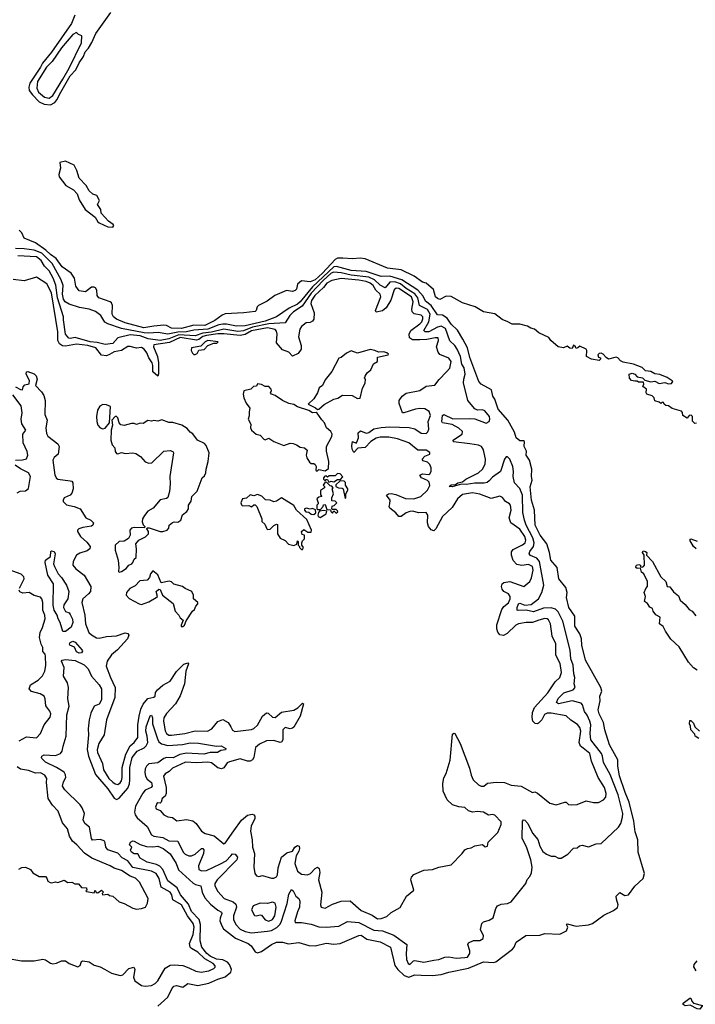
# Model space of a CAD drawing. Extents: x 2029662 to 2246637, y 225654 to 401419.
# Tile 197 of 256: x 2119550 to 2124960, y 314607 to 322494. Entities that reach past the tile are written whole.
import ezdxf

# ---------------------------------------------------------------- set-up
doc = ezdxf.new("R2010")
doc.units = 0

msp = doc.modelspace()

# ---------------------------------------------------------------- linework, layer by layer
at = {"layer": '0CON20XD'}
for points in [[(2119990.3, 322529.7), (2119964.3, 322465), (2119805, 322232.9), (2119732.9, 322147.1), (2119714.8, 322115.2), (2119630.7, 321985), (2119622.1, 321955), (2119626.4, 321926.4), (2119651.4, 321891.4), (2119706.7, 321836.7), (2119746.5, 321816.5), (2119795, 321811.2)], [(2119795, 321811.2), (2119829.9, 321830.1), (2119847.7, 321852.3), (2119878.1, 321915), (2119955, 322043.8), (2119997.8, 322092.2), (2120025, 322147.5), (2120061.1, 322198.9), (2120075, 322236.5), (2120100, 322265), (2120128, 322312), (2120158, 322385), (2120278.2, 322551.8)], [(2119785, 321864.9), (2119815, 321887.1), (2119895, 322018.5), (2119944.6, 322105), (2120045, 322308.1), (2120046.2, 322366.2), (2120020, 322375), (2120005, 322392.5), (2119975, 322375.7), (2119885, 322269.8), (2119810, 322160), (2119765, 322113.3), (2119690.9, 321999.1), (2119687.4, 321945), (2119700, 321915), (2119747, 321875), (2119785, 321864.9)], [(2120295, 320833.3), (2120302.5, 320845), (2120297.5, 320855), (2120260.3, 320880.3), (2120201.2, 320945), (2120200, 320975), (2120172.5, 321015), (2120187.5, 321045), (2120166.2, 321085), (2120135, 321096.7), (2120105, 321123.3), (2120082.5, 321165), (2120026.2, 321226.2), (2120007.3, 321287.3), (2119985, 321330), (2119915, 321361.2), (2119870.7, 321349.3), (2119875.9, 321305.9), (2119864.2, 321255), (2119866.2, 321235), (2119918.5, 321165), (2119980.4, 321130.4), (2120010.5, 321100.5), (2120025, 321051.4), (2120073.7, 320975), (2120153.1, 320913.1), (2120175, 320875.4), (2120185, 320868.4), (2120255, 320834.5), (2120295, 320833.3)], [(2124968.3, 319261.7), (2124955, 319260), (2124938.3, 319278.3), (2124936.7, 319315), (2124926.1, 319326.1), (2124910, 319325), (2124895, 319302.5), (2124860, 319325), (2124857, 319347), (2124848.3, 319358.3), (2124775, 319380), (2124745, 319400), (2124725, 319403.3), (2124710, 319415), (2124705, 319427.5), (2124695, 319430), (2124685, 319420), (2124671.7, 319431.7), (2124635, 319440), (2124630, 319465), (2124615, 319482.5), (2124572.5, 319495), (2124567.5, 319505), (2124570, 319535), (2124540, 319555), (2124547.5, 319575), (2124545, 319590), (2124505, 319590), (2124495, 319600), (2124475, 319597.5), (2124450, 319605), (2124433, 319623), (2124430, 319655), (2124455, 319662.5), (2124476.1, 319656.1), (2124495, 319632.5), (2124535.9, 319625.9), (2124555, 319607.5), (2124605, 319592.5), (2124635, 319597.5), (2124669.3, 319579.3), (2124715, 319587.5), (2124745, 319576.7), (2124770.7, 319579.3), (2124780, 319595), (2124775, 319602.5), (2124735, 319627.5), (2124675, 319653.1), (2124635, 319658), (2124605, 319676.2), (2124561.4, 319681.4), (2124535, 319708.6), (2124466.2, 319735), (2124381.2, 319751.2), (2124360.4, 319760.4), (2124338.8, 319785), (2124325, 319790.8), (2124265, 319776), (2124247, 319787), (2124223.3, 319815), (2124205, 319822), (2124189.3, 319820.7), (2124180.7, 319809.3), (2124185, 319790), (2124200, 319785), (2124200, 319775), (2124190, 319765), (2124130, 319775), (2124090, 319795), (2124092.5, 319845), (2124086.1, 319856.1), (2124035, 319880), (2124020, 319865), (2124005, 319860), (2124000, 319875), (2123985, 319887.5), (2123975, 319860), (2123955, 319863.3), (2123935, 319880), (2123903.6, 319866.4), (2123862.7, 319872.7), (2123804.1, 319924.1), (2123787.3, 319947.3), (2123706.7, 319985), (2123673.3, 320015), (2123642.9, 320022.9), (2123615, 320038.1), (2123555, 320055.4), (2123494, 320054), (2123460, 320075), (2123412.8, 320092.8), (2123355, 320137.3), (2123263.5, 320153.5), (2123196.7, 320195), (2123095, 320227.5), (2123005, 320277.1), (2122965, 320279.2), (2122915, 320253.3), (2122895, 320260), (2122880, 320275), (2122862.4, 320332.4), (2122805, 320382.5), (2122775, 320392.1), (2122708.8, 320438.8), (2122605, 320490.7), (2122495, 320503.2), (2122315, 320579.3), (2122275, 320584.2), (2122215, 320577.5), (2122136.4, 320583.6), (2122095, 320584.7), (2122075, 320573.8), (2121975.1, 320465), (2121915, 320409.2), (2121874.8, 320394.8), (2121805, 320401.2), (2121773.4, 320375), (2121766.4, 320335), (2121756.2, 320323.8), (2121735, 320316.2), (2121685, 320325.7), (2121592.5, 320285), (2121531.4, 320238.6), (2121462.5, 320205), (2121452.5, 320195), (2121444.3, 320165.7), (2121435, 320158), (2121345, 320144.8), (2121195, 320139), (2121171.3, 320128.7), (2121113.5, 320085), (2121033.1, 320045), (2120945, 320048.2), (2120845, 320021.1), (2120765, 320024.6), (2120726.4, 320043.6), (2120705, 320047.6), (2120625, 320040.2), (2120543.8, 320025), (2120395, 320066.3), (2120326, 320095), (2120300, 320115), (2120289.4, 320135), (2120293.7, 320203.7), (2120285.5, 320225), (2120275, 320235.5), (2120183.3, 320265), (2120170.4, 320285), (2120166.4, 320326.4), (2120156.7, 320346.7), (2120145, 320352.7), (2120125, 320350.4), (2120076.9, 320313.1), (2120025, 320323.1), (2119999.2, 320359.2), (2119987.1, 320425), (2119960.9, 320465), (2119890.7, 320515), (2119841, 320581), (2119795, 320612.8), (2119759.2, 320649.2), (2119675, 320705.6), (2119584.8, 320744.8), (2119566.6, 320786.6), (2119545, 320808.4)], [(2120655, 314591.5), (2120735.3, 314664.7), (2120768.7, 314731.3), (2120785, 314751.2), (2120805, 314757.5), (2120855.8, 314744.2), (2120895, 314773.8), (2120975, 314756.7), (2121065, 314776.2), (2121135, 314809.2), (2121195, 314826.6), (2121241.6, 314865), (2121246.8, 314885), (2121230.2, 314925), (2121213.3, 314943.3), (2121175, 314962.6), (2121125, 314967.5), (2121075, 314993.3), (2121048.4, 315015), (2121006.8, 315065), (2120994.8, 315115), (2120997.5, 315245), (2120986.1, 315286.1), (2120925, 315350.3), (2120900.3, 315410.3), (2120836.6, 315485), (2120810.5, 315540.5), (2120735, 315597.1), (2120697.1, 315687.1), (2120672.9, 315712.9), (2120645, 315725.6), (2120570, 315745), (2120515, 315777.5), (2120495, 315812.5), (2120465, 315811.9), (2120443.8, 315825), (2120437, 315843), (2120447.5, 315865), (2120430, 315885), (2120437.5, 315905), (2120454.3, 315915.7), (2120465, 315913.8), (2120515, 315886), (2120565, 315871.5), (2120615, 315867.9), (2120655, 315873.9), (2120697.3, 315855), (2120755, 315811.5), (2120802.9, 315735), (2120821.4, 315685), (2120938.6, 315578.6), (2120957.1, 315567.1), (2121000.8, 315555), (2121009.5, 315505), (2121031.1, 315461.1), (2121078.8, 315408.8), (2121135, 315360.8), (2121164.5, 315344.5), (2121168.9, 315335), (2121153.9, 315296.1), (2121153.5, 315275), (2121167.5, 315235), (2121182.5, 315212.5), (2121277.6, 315137.6), (2121378.5, 315095), (2121404.2, 315074.2), (2121435, 315027.6), (2121455, 315019.6), (2121485, 315030.9), (2121565, 315087.2), (2121605, 315105.3), (2121655, 315104.4), (2121702.2, 315092.2), (2121785, 315102.9), (2121865, 315076.8), (2121915, 315074.6), (2122005, 315097.5), (2122065, 315089.1), (2122115, 315095.3), (2122265, 315157.5), (2122285, 315160), (2122328.3, 315128.3), (2122435, 315108.1), (2122520, 315065), (2122555, 314917.1), (2122576.8, 314885), (2122627.9, 314837.9), (2122665, 314825.3), (2122715, 314842.4), (2122765, 314840.4), (2122855, 314836.9), (2122925, 314844.6), (2122985, 314865.4), (2123145, 314897.3), (2123265, 314947.3), (2123345, 314943.1), (2123361.7, 314948.3), (2123495, 315047.5), (2123510, 315065), (2123525.8, 315104.2), (2123602.5, 315157.5), (2123715, 315161.2), (2123755, 315173.8), (2123875, 315167.5), (2123927.5, 315195), (2123940, 315225), (2123927.5, 315245), (2123935, 315252.5), (2124005, 315232.9), (2124105, 315244.2), (2124136.8, 315253.2), (2124227.9, 315322.1), (2124305, 315358.8), (2124337, 315383), (2124342.9, 315405), (2124327.9, 315447.9), (2124325, 315472.5), (2124355, 315502), (2124395, 315478.5), (2124425, 315483.5), (2124476.2, 315553.8), (2124543.6, 315615), (2124553.9, 315655), (2124503.1, 315826.9), (2124498.5, 315925), (2124477.9, 315987.9), (2124466.8, 316075), (2124431.6, 316225), (2124397.7, 316305), (2124354.1, 316435.9), (2124340.5, 316515), (2124339.7, 316565), (2124273.2, 316685), (2124235.8, 316805), (2124224.7, 316865), (2124211.5, 316891.5), (2124190, 316935), (2124183, 316967), (2124197.1, 317037.1), (2124196, 317075), (2124211.9, 317115), (2124204.4, 317145), (2124080.6, 317365), (2124050, 317485), (2124049.1, 317535), (2124035.4, 317575), (2123995.9, 317635), (2123994.3, 317715), (2123947.7, 317785), (2123928.1, 317865), (2123934, 317905), (2123922.5, 317945), (2123867.8, 318015), (2123855, 318105.6), (2123802.5, 318165), (2123793.2, 318225), (2123771.5, 318295), (2123716.7, 318365), (2123678.8, 318445), (2123672.7, 318565), (2123648.8, 318645), (2123636.7, 318753.3), (2123652.5, 318805), (2123647.5, 318835), (2123650, 318895), (2123631.2, 318965), (2123606.2, 319005), (2123608.3, 319038.3), (2123590, 319075), (2123591.2, 319115), (2123585, 319121.2), (2123555, 319120), (2123525.6, 319145.6), (2123511.3, 319191.3), (2123457.5, 319285), (2123380.9, 319375), (2123353.8, 319453.8), (2123338.7, 319478.7), (2123328.3, 319528.3), (2123245, 319574.3), (2123227.3, 319595), (2123155, 319789.4), (2123135.6, 319865.6), (2123098.6, 319935), (2123055, 320008.2), (2123005.8, 320055.8), (2122972.1, 320102.1), (2122936.4, 320126.4), (2122895, 320129.7), (2122844.2, 320204.2), (2122799.5, 320239.5), (2122779.9, 320279.9), (2122738.7, 320328.7), (2122610.8, 320410.8), (2122515, 320440.6), (2122445, 320437.4), (2122325, 320476.8), (2122204, 320486), (2122087.2, 320517.2), (2122065.7, 320515.7), (2121894.9, 320355), (2121795, 320233.3), (2121775, 320215.8), (2121707.8, 320182.2), (2121605.5, 320114.5), (2121515, 320078.3), (2121355, 320041.7), (2121285, 320038), (2121206.2, 320056.2), (2121175, 320054.6), (2121145, 320049), (2121055, 320014.2), (2120945, 320008.3), (2120885.3, 319994.7), (2120815, 319992.2), (2120735, 319976.5), (2120658.9, 319988.9), (2120585, 319982.6), (2120545, 319986.7), (2120365, 320021.8), (2120255, 320057.6), (2120231.1, 320071.1), (2120199.2, 320125), (2120156.2, 320156.2), (2120105, 320175.8), (2120028, 320188), (2119944.6, 320215), (2119912.3, 320235), (2119901.5, 320255), (2119892.8, 320295), (2119896.7, 320365), (2119881.5, 320411.5), (2119810.7, 320540.7), (2119725.6, 320625), (2119665, 320646.8), (2119585, 320659.9), (2119515, 320661.5)], [(2123309.2, 318800.8), (2123292.5, 318787.5), (2123268.1, 318781.9), (2123195, 318780.5), (2123125, 318770.6), (2123086.9, 318773.1), (2123013.3, 318753.3), (2122990, 318755), (2123005, 318767.3), (2123039.3, 318770.7), (2123058, 318785), (2123095, 318791.9), (2123122.5, 318815), (2123225, 318864.2), (2123255.3, 318895), (2123276.7, 318935), (2123279.7, 318975), (2123267.8, 319035), (2123261.8, 319055), (2123246.7, 319075), (2123225, 319085.6), (2123155, 319097.8), (2123022.4, 319112.4), (2123021.4, 319125), (2123031.5, 319135), (2123093.6, 319175), (2123094.6, 319195), (2123065, 319221.5), (2123011.7, 319251.7), (2122936, 319265), (2122929.7, 319275), (2122935, 319323.3), (2122945, 319330.6), (2123017.2, 319297.2), (2123150.5, 319299.5), (2123195, 319297.7), (2123285, 319262), (2123307.9, 319275), (2123315.5, 319295), (2123311.5, 319315), (2123275, 319361.3), (2123255, 319368.1), (2123217, 319367), (2123195, 319377.8), (2123137.8, 319445), (2123104.1, 319585), (2123105.3, 319614.7), (2123117.9, 319655), (2123108.7, 319705), (2123091.2, 319735), (2123079.7, 319795), (2123053.9, 319855), (2123035, 319883.2), (2122995, 319920.8), (2122960, 320020), (2122925, 320040.4), (2122895, 320030.8), (2122825, 319992.6), (2122796.5, 319995), (2122784.8, 320004.8), (2122825.6, 320074.4), (2122835.9, 320135), (2122814.1, 320174.1), (2122752.2, 320205), (2122738.8, 320265), (2122715, 320299.5), (2122645, 320341.1), (2122598.1, 320378.1), (2122555, 320395.4), (2122515, 320391.7), (2122475, 320346.8), (2122435, 320368.5), (2122391.4, 320411.4), (2122345, 320432.6), (2122205, 320449.1), (2122125, 320467.3), (2122065, 320470.9), (2122045, 320463), (2121980.5, 320405), (2121885, 320303.8), (2121810.9, 320199.1), (2121740.9, 320155), (2121713.7, 320125), (2121675, 320065.6), (2121545, 320058.2), (2121415, 320031.5), (2121343, 320003), (2121296.7, 319996.7), (2121185, 320014.2), (2121085, 319991.2), (2121017.4, 319982.6), (2120955, 319962.2), (2120825, 319969.1), (2120745, 319936.6), (2120675, 319925.1), (2120577.2, 319937.2), (2120515, 319962.8), (2120435, 319968.9), (2120335, 319945.5), (2120295, 319900.8), (2120235, 319891.4), (2120169.1, 319909.1), (2120113.3, 319915), (2119995, 319949.1), (2119955, 319939.5), (2119942.4, 319942.4), (2119917.6, 319975), (2119900.6, 320089.4), (2119900.7, 320115), (2119852.2, 320265), (2119837.9, 320367.9), (2119817.5, 320425), (2119785, 320482), (2119749.1, 320519.1), (2119722.2, 320565), (2119685, 320594.1), (2119535, 320603)], [(2121265, 315996.1), (2121325, 316081.1), (2121375, 316122.7), (2121410.2, 316130.2), (2121425.3, 316125.3), (2121432.2, 316115), (2121432.9, 316095), (2121403.4, 316035), (2121397.5, 315995), (2121411.5, 315925), (2121413.8, 315865), (2121429.7, 315815), (2121425.5, 315705.5), (2121433.8, 315655), (2121446.4, 315636.4), (2121465, 315630), (2121495, 315638.8), (2121565, 315616.2), (2121585, 315618), (2121605, 315628.6), (2121613.3, 315645), (2121618.9, 315701.1), (2121646.8, 315785), (2121688.9, 315821.1), (2121733.1, 315835), (2121752.2, 315865), (2121775, 315879.3), (2121787.7, 315875), (2121790.8, 315855), (2121785, 315832.9), (2121763, 315797), (2121751.9, 315735), (2121775, 315673.5), (2121805, 315649.6), (2121855, 315644), (2121877.1, 315655), (2121915, 315695.7), (2121935, 315705.5), (2121948.5, 315695), (2121953.8, 315663.8), (2121942.3, 315605), (2121968.2, 315505), (2121958.6, 315405), (2121965, 315384.3), (2121995, 315378.1), (2122055, 315409.5), (2122125, 315432.5), (2122195, 315435.6), (2122285, 315357.1), (2122371.7, 315321.7), (2122415, 315292.9), (2122445, 315294.4), (2122490.7, 315309.3), (2122525, 315342.5), (2122597, 315383), (2122645.9, 315474.1), (2122705, 315522.5), (2122682.9, 315605), (2122686.2, 315625), (2122705, 315646.7), (2122785, 315682), (2122855, 315688), (2122905, 315706.2), (2123005, 315723.3), (2123092.5, 315815), (2123115, 315843.8), (2123135, 315856.2), (2123165, 315861.2), (2123195, 315876.2), (2123255, 315887.5), (2123278.3, 315868.3), (2123295, 315872.5), (2123302.5, 315905), (2123377.9, 315982.1), (2123406.1, 316046.1), (2123405, 316070), (2123355, 316122.5), (2123335, 316126.9), (2123305, 316122), (2123265, 316145.6), (2123215, 316150.5), (2123175, 316146), (2123145, 316158), (2123115, 316183.1), (2123065, 316189.6), (2123016.2, 316206.2), (2122972.2, 316245), (2122939.6, 316315), (2122937.1, 316375), (2122945, 316421.2), (2122965.5, 316455), (2122997.5, 316562.5), (2123015, 316771.2), (2123025, 316780), (2123035.3, 316775.3), (2123076.7, 316696.7), (2123151.1, 316498.9), (2123165, 316442.5), (2123181.2, 316405), (2123224.2, 316365), (2123245, 316353.8), (2123266.7, 316353.3), (2123295, 316378.6), (2123365, 316387.3), (2123433.1, 316383.1), (2123485, 316361.4), (2123565, 316353.3), (2123655, 316302.5), (2123675, 316308.8), (2123695, 316299.4), (2123795, 316219.5), (2123845, 316204), (2123915, 316227.5), (2123925, 316227.5), (2123945, 316208.8), (2123965, 316203.8), (2124015, 316207.1), (2124085, 316236.9), (2124145, 316224.4), (2124185, 316224.5), (2124225, 316246), (2124243, 316267), (2124245.6, 316294.4), (2124232.2, 316345), (2124182.5, 316425), (2124130, 316555), (2124114.3, 316615), (2124061.1, 316658.9), (2124041.6, 316675), (2124029.3, 316705), (2124043.7, 316795), (2124035.6, 316825), (2124017.1, 316847.1), (2123963, 316883), (2123925, 316918.8), (2123805, 316940), (2123775, 316939), (2123752.3, 316927.7), (2123730, 316885), (2123705, 316859.5), (2123695, 316854.6), (2123677, 316857), (2123657.8, 316875), (2123652.8, 316905), (2123655.8, 316944.2), (2123672.5, 316985), (2123778.4, 317101.6), (2123839, 317191), (2123876.2, 317223.8), (2123888.5, 317265), (2123876.5, 317336.5), (2123842.4, 317405), (2123842.5, 317495), (2123813.5, 317555), (2123801.2, 317655), (2123785.6, 317685.6), (2123774.4, 317694.4), (2123755, 317696.2), (2123706.5, 317685), (2123655, 317665.5), (2123605, 317665.2), (2123543.5, 317655), (2123523.1, 317645), (2123452.2, 317577.8), (2123425, 317561.6), (2123395, 317567.5), (2123379.1, 317589.1), (2123370.8, 317615), (2123371.9, 317648.1), (2123409.8, 317770.2), (2123426.1, 317793.9), (2123465, 317822.5), (2123477, 317855), (2123476.2, 317875), (2123465, 317894.5), (2123426.5, 317915), (2123413.8, 317933.8), (2123408, 317955), (2123412.9, 317975), (2123426, 317985), (2123475, 317993.2), (2123586.5, 317953.5), (2123635, 317993.3), (2123648, 318022), (2123660.8, 318085), (2123655.4, 318115.4), (2123625, 318130.3), (2123572.1, 318122.1), (2123531.1, 318131.1), (2123501.4, 318161.4), (2123488, 318205), (2123488.5, 318231.5), (2123500.3, 318249.7), (2123575, 318287.5), (2123597.5, 318305), (2123603.8, 318325), (2123595.3, 318354.7), (2123555, 318413.2), (2123483.1, 318465), (2123469.4, 318505), (2123484.1, 318565), (2123479.1, 318605), (2123472.5, 318615), (2123439.4, 318635), (2123417.1, 318667.1), (2123395, 318676.9), (2123325, 318658.9), (2123235, 318692.5), (2123175, 318704.6), (2123095, 318690.7), (2123054.8, 318655.2), (2123013.4, 318586.6), (2122935, 318513.6), (2122883.1, 318415), (2122865, 318400.7), (2122845, 318407.8), (2122822.2, 318435), (2122815.7, 318465), (2122817.5, 318525), (2122805.4, 318545.4), (2122746.6, 318543.4), (2122696.1, 318556.1), (2122675, 318555.5), (2122645.5, 318545), (2122605, 318515.8), (2122585.7, 318515.7), (2122561.9, 318545), (2122512.4, 318582.4), (2122508.9, 318595), (2122515, 318616.2), (2122517.3, 318645), (2122486.7, 318685), (2122503.3, 318695), (2122525, 318698.9), (2122560.7, 318690.7), (2122638.5, 318658.5), (2122705, 318656.6), (2122761.9, 318675), (2122816.4, 318725), (2122834.2, 318764.2), (2122829.1, 318789.1), (2122815, 318804), (2122766.2, 318825), (2122753.3, 318845), (2122774.3, 318855.7), (2122825, 318852), (2122833.9, 318856.1), (2122843.8, 318875), (2122846, 318905), (2122835, 318931.2), (2122815, 318948.8), (2122780, 318960), (2122772.5, 318975), (2122793, 318997), (2122833.3, 319015), (2122835, 319026.7), (2122805, 319046.2), (2122737.1, 319047.1), (2122665, 319105.3), (2122575, 319136.8), (2122505, 319149.8), (2122435, 319150), (2122405, 319142.5), (2122360.4, 319115), (2122315, 319068.5), (2122257.9, 319062.1), (2122225, 319027.5), (2122210.8, 319055), (2122210.3, 319080.3), (2122213.8, 319116.2), (2122245, 319103.3), (2122250.7, 319109.3), (2122261.9, 319145), (2122261.4, 319185), (2122278.6, 319201.4), (2122325, 319182.9), (2122345, 319186.9), (2122385, 319217.8), (2122445, 319227.5), (2122515, 319232), (2122668.1, 319228.1), (2122715, 319216.2), (2122765, 319182.5), (2122805, 319178.5), (2122817.4, 319192.6), (2122825.3, 319215), (2122822, 319275), (2122840.4, 319325), (2122830, 319355), (2122795, 319378), (2122755, 319381.1), (2122718.8, 319375), (2122625, 319344), (2122615.9, 319345.9), (2122588.8, 319418.8), (2122588.2, 319445), (2122611.3, 319478.7), (2122645, 319501.5), (2122753.8, 319525), (2122805, 319557.5), (2122875, 319566.2), (2122908.6, 319611.4), (2122967.3, 319672.7), (2122995, 319703.1), (2123003.8, 319755), (2122985, 319783.9), (2122915, 319813.1), (2122899.7, 319829.7), (2122888.2, 319875), (2122904.4, 319925), (2122900, 319945), (2122877.1, 319947.1), (2122808.8, 319931.2), (2122755, 319928.8), (2122695, 319929.8), (2122671.8, 319945), (2122668.6, 319975), (2122682.5, 320005), (2122755, 320056.7), (2122770.6, 320075), (2122778.6, 320098.6), (2122776.8, 320115), (2122765, 320127.8), (2122708.9, 320138.9), (2122693.2, 320153.2), (2122689.1, 320175), (2122701.3, 320235), (2122687.1, 320275), (2122585, 320340), (2122565, 320344.7), (2122549.2, 320330.8), (2122522.9, 320247.1), (2122485, 320186.2), (2122455, 320161.8), (2122405, 320151.4), (2122399.5, 320165), (2122440.5, 320275), (2122435.3, 320295.3), (2122401.1, 320328.9), (2122381, 320365), (2122356.5, 320385), (2122325, 320397), (2122265, 320407.7), (2122125, 320421.4), (2122048.6, 320405), (2122009.8, 320385), (2121981.3, 320348.7), (2121912.7, 320285), (2121886.7, 320245), (2121881.7, 320221.7), (2121906.7, 320145), (2121904.3, 320095), (2121895, 320080), (2121875, 320067.5), (2121843.3, 320065), (2121805, 320036), (2121792, 320015), (2121783.1, 319955), (2121804.1, 319885), (2121803.6, 319855), (2121779.6, 319820.4), (2121735, 319800), (2121705, 319832), (2121655, 319848.6), (2121606.7, 319905), (2121611.1, 319975), (2121605, 320000.5), (2121595, 320012), (2121535, 320026.7), (2121405, 320003.2), (2121355, 319972.3), (2121315, 319964.1), (2121185, 319976.9), (2121135, 319976.9), (2121045, 319965.1), (2121015, 319955.8), (2120985, 319931.4), (2120965, 319926.9), (2120835, 319947.4), (2120750.2, 319909.8), (2120625, 319889.4), (2120620.1, 319875), (2120652.7, 319795), (2120662.1, 319745), (2120661.5, 319658.5), (2120655, 319638.8), (2120615, 319674.5), (2120616.2, 319723.8), (2120610.8, 319745), (2120584.7, 319784.7), (2120568.7, 319825), (2120545, 319854.2), (2120525, 319867.8), (2120485, 319863.3), (2120435, 319876.4), (2120415, 319875.2), (2120365.4, 319845), (2120306.2, 319833.8), (2120268.3, 319811.7), (2120245, 319801.4), (2120205, 319807.7), (2120160.4, 319865), (2120095, 319884.9), (2120005, 319894.5), (2119915, 319878.9), (2119892.4, 319882.4), (2119868, 319898), (2119853.8, 319925), (2119854.8, 319995), (2119805.5, 320305), (2119767.8, 320377.8), (2119685, 320432.1), (2119585, 320402.1), (2119496.7, 320413.3)], [(2120955, 319813.3), (2120969.5, 319820.5), (2120985, 319847.5), (2121027, 319853), (2121055, 319883.8), (2121105, 319902.5), (2121127, 319903), (2121140, 319915), (2121055, 319924), (2121036, 319915), (2121001.2, 319878.8), (2120924.2, 319865.8), (2120924, 319845), (2120934.3, 319824.3), (2120945, 319813.3), (2120955, 319813.3)], [(2121935, 319371.4), (2121945, 319374.4), (2121988.5, 319411.5), (2122065, 319454), (2122098, 319462), (2122135, 319485.8), (2122213, 319483), (2122255, 319460), (2122275, 319462.5), (2122296.1, 319543.9), (2122316.1, 319583.9), (2122320, 319615), (2122310, 319625), (2122315, 319640), (2122332.5, 319665), (2122360.5, 319689.5), (2122383.6, 319736.4), (2122413.6, 319756.4), (2122415, 319790), (2122499.3, 319810.7), (2122502.5, 319815), (2122490, 319825), (2122466.7, 319835), (2122422, 319832), (2122392.5, 319845), (2122355, 319851.2), (2122255, 319822), (2122205, 319842.5), (2122167, 319823), (2122125, 319788.8), (2122105, 319782.5), (2122048, 319675), (2121995, 319608.8), (2121975.5, 319564.5), (2121946.7, 319545), (2121935.7, 319504.3), (2121905, 319456.7), (2121860, 319415), (2121918.9, 319385), (2121935, 319371.4)], [(2119515, 319553.8), (2119555, 319530.8), (2119571.7, 319528.3), (2119576.4, 319553.6), (2119590.7, 319569.3), (2119625, 319577.5), (2119628.6, 319605), (2119602.5, 319655), (2119605, 319672.5), (2119615, 319676), (2119665, 319658.6), (2119681.7, 319641.7), (2119688.9, 319615), (2119675.5, 319565), (2119725, 319513.1), (2119742.3, 319485), (2119753.6, 319445), (2119750.7, 319330.7), (2119770.6, 319285), (2119758.9, 319225), (2119765, 319180), (2119775, 319159.4), (2119855, 319095.8), (2119865.6, 319075), (2119857.2, 319012.8), (2119825, 318987.5), (2119815.4, 318965), (2119831.8, 318845), (2119843, 318823), (2119855, 318813.8), (2119955, 318800.5), (2119966.7, 318796.7), (2119974.7, 318784.7), (2119977.4, 318735), (2119968.3, 318701.7), (2119953.9, 318686.1), (2119906.5, 318663.5), (2119896.5, 318645), (2119898.5, 318635), (2119925, 318608.9), (2119986.2, 318595), (2120033.3, 318575), (2120078.1, 318505), (2120120, 318485), (2120140, 318465), (2120136.2, 318445), (2120125, 318438.5), (2120055, 318426.7), (2120023.8, 318415), (2120013.3, 318405), (2120011.2, 318395), (2120035.6, 318355), (2120087.8, 318307.8), (2120114.7, 318275), (2120110.7, 318255), (2120090.9, 318239.1), (2120029.8, 318220.2), (2120005.7, 318205), (2119978.1, 318155), (2119975.8, 318125.8), (2119998, 318095), (2120065.6, 318045), (2120118.2, 317955), (2120115.4, 317915), (2120101.8, 317895), (2120055.4, 317855), (2120045.9, 317825), (2120070.8, 317725), (2120077.6, 317655), (2120104, 317585), (2120125, 317565.5), (2120165, 317543.6), (2120185, 317539.6), (2120245, 317552.2), (2120325, 317559), (2120395, 317582.9), (2120415, 317577.8), (2120423.5, 317565), (2120412, 317535), (2120333.6, 317446.4), (2120283.4, 317406.6), (2120250.6, 317355), (2120241.8, 317315), (2120276.1, 317223.9), (2120313.8, 317145), (2120310.4, 317065), (2120245, 316887.1), (2120226.2, 316765), (2120182.7, 316695), (2120169.5, 316645), (2120172.9, 316625), (2120213.1, 316535), (2120220, 316485), (2120264.2, 316415), (2120295, 316385.4), (2120315, 316371.8), (2120335, 316367.3), (2120355, 316381.1), (2120365, 316397.5), (2120370.8, 316425), (2120370.2, 316505), (2120399.7, 316610.3), (2120435, 316678.5), (2120466.7, 316705), (2120494.5, 316745), (2120496.7, 316845), (2120506.2, 316915), (2120518.5, 316971.5), (2120538.8, 317011.2), (2120574.5, 317055.5), (2120625, 317067.7), (2120634.5, 317075), (2120637.8, 317105), (2120653.6, 317126.4), (2120695, 317163.5), (2120754.4, 317195), (2120805.9, 317274.1), (2120865, 317330.6), (2120895, 317343.3), (2120900, 317335), (2120880.9, 317275), (2120868.1, 317175), (2120833.3, 317076.7), (2120797.3, 317015), (2120725, 316936.7), (2120705, 316902.5), (2120702.3, 316875), (2120715, 316798.8), (2120725, 316775.7), (2120743.8, 316763.8), (2120765, 316763.1), (2120873.3, 316775), (2120955, 316796.9), (2121054.7, 316795.3), (2121087.4, 316812.6), (2121137.3, 316872.7), (2121175, 316889.1), (2121218.2, 316865), (2121239.7, 316829.7), (2121252.6, 316802.6), (2121272.5, 316792.5), (2121405, 316808.4), (2121425, 316816.4), (2121455, 316843.1), (2121495, 316916.2), (2121525, 316940.6), (2121538.2, 316938.2), (2121575, 316908.2), (2121595, 316905.5), (2121645, 316947.1), (2121745, 316962.4), (2121777.8, 316982.2), (2121805, 317012), (2121815, 317018.8), (2121822.5, 317015), (2121795.3, 316915), (2121745, 316828), (2121735, 316818), (2121715, 316814.2), (2121675, 316824), (2121656, 316805), (2121657.8, 316725), (2121645, 316707.1), (2121635, 316704.4), (2121585, 316718.9), (2121525, 316718.3), (2121468.6, 316691.4), (2121438.2, 316665), (2121423.4, 316585), (2121412.7, 316565), (2121395.7, 316554.3), (2121375, 316554.7), (2121315, 316573.9), (2121229.7, 316550.3), (2121209.9, 316540.1), (2121185, 316501.5), (2121165, 316493.3), (2121135, 316500.3), (2121085, 316540), (2121055, 316547.6), (2120965, 316542.5), (2120876.6, 316546.6), (2120772.2, 316497.8), (2120746.8, 316473.2), (2120715, 316454.4), (2120700.5, 316435), (2120721.8, 316345), (2120723.8, 316296.2), (2120714.3, 316275), (2120691.2, 316255), (2120682.5, 316225), (2120675, 316217.5), (2120655, 316220), (2120647.5, 316215), (2120636.7, 316185), (2120642.7, 316172.7), (2120675, 316160), (2120705, 316124.3), (2120735, 316110), (2120774.4, 316104.4), (2120807.2, 316077.2), (2120885, 316086.6), (2120935.7, 316075.7), (2120961.5, 316055), (2121005.5, 315995), (2121036.1, 315976.1), (2121106.6, 315956.6), (2121185, 315892.9), (2121195, 315898.6), (2121265, 315996.1)], [(2121995, 318880), (2122021.7, 318898.3), (2122025.7, 318954.3), (2122006.8, 319036.8), (2122006.2, 319075), (2122048.1, 319155), (2122050.6, 319175), (2122040, 319195), (2122006.5, 319225), (2121990.4, 319265), (2121968.1, 319288.1), (2121932.5, 319342.5), (2121925, 319347.1), (2121895, 319344.6), (2121865, 319362.7), (2121774.1, 319394.1), (2121745, 319412.5), (2121705, 319420), (2121655, 319444), (2121595, 319483.3), (2121565, 319493.3), (2121557.5, 319505), (2121566.2, 319523.8), (2121563.8, 319535), (2121545, 319556), (2121515, 319556.7), (2121485, 319573.3), (2121455, 319577.5), (2121445, 319560), (2121423, 319557), (2121400, 319535), (2121345, 319520), (2121338.8, 319495), (2121343.8, 319465), (2121363, 319423), (2121393, 319383), (2121386.4, 319353.6), (2121388.3, 319321.7), (2121380, 319295), (2121400, 319255), (2121397.5, 319225), (2121407, 319207), (2121442.5, 319175), (2121476.1, 319166.1), (2121505, 319133.3), (2121515, 319130), (2121545, 319143.3), (2121584.1, 319114.1), (2121665, 319083.3), (2121715, 319101.2), (2121738.3, 319098.3), (2121765, 319090), (2121795, 319068.8), (2121830, 319065), (2121852.5, 319045), (2121843.3, 319005), (2121850, 318985), (2121870.7, 318950.7), (2121885, 318940), (2121905, 318940), (2121915, 318930), (2121922.5, 318915), (2121920, 318885), (2121925, 318880), (2121935, 318880), (2121945, 318890), (2121995, 318880)], [(2119515, 318967.1), (2119571, 318969), (2119603.4, 318976.6), (2119613.8, 319006.2), (2119608.4, 319035), (2119578.4, 319105), (2119575.8, 319175), (2119598.8, 319205), (2119566.3, 319256.3), (2119561.2, 319295), (2119569.2, 319345), (2119560.2, 319400.2), (2119495, 319489.1)], [(2120215, 319217.5), (2120235, 319221.2), (2120270, 319265), (2120276.2, 319395), (2120245, 319410), (2120215, 319411.2), (2120190.5, 319399.5), (2120172.5, 319367.5), (2120164.2, 319315), (2120166.2, 319275), (2120176.2, 319245), (2120195, 319226), (2120215, 319217.5)], [(2120345, 318070), (2120365, 318073.3), (2120401.7, 318098.3), (2120422.5, 318125), (2120447.5, 318135), (2120456.7, 318145), (2120465, 318172.5), (2120482.5, 318185), (2120484.3, 318254.3), (2120478.8, 318295), (2120503.3, 318325), (2120557.3, 318352.7), (2120580, 318375), (2120580, 318395), (2120567.5, 318415), (2120570, 318425), (2120587.5, 318425), (2120675, 318393.8), (2120696.1, 318393.9), (2120730, 318405), (2120745, 318420), (2120747.5, 318445), (2120773.9, 318466.1), (2120787, 318473), (2120815, 318468), (2120841.2, 318485), (2120853.3, 318526.7), (2120887.5, 318555), (2120900, 318575), (2120900, 318605), (2120921.7, 318638.3), (2120928, 318675), (2120971.2, 318718.8), (2121011.2, 318825), (2121029.2, 318840.8), (2121040, 318865), (2121042, 318895), (2121059.2, 318955), (2121065.6, 319025), (2121044.1, 319084.1), (2121028.3, 319098.3), (2120972.5, 319125), (2120935.9, 319175.9), (2120915, 319190), (2120889.6, 319219.6), (2120847.2, 319247.2), (2120775, 319267.1), (2120745, 319268.6), (2120687.7, 319287.7), (2120655, 319278.8), (2120625, 319282.5), (2120605, 319277.5), (2120575, 319283.3), (2120539.3, 319260.7), (2120515, 319262.5), (2120485, 319251.2), (2120465, 319260), (2120445, 319260), (2120385, 319243.3), (2120358.3, 319248.3), (2120346.2, 319265), (2120336.7, 319305), (2120325, 319316.7), (2120314, 319316), (2120286.7, 319285), (2120292.5, 319245), (2120283.3, 319205), (2120280, 319125), (2120288.8, 319088.8), (2120312.5, 319065), (2120313.3, 319035), (2120325, 319020), (2120335, 319016.7), (2120365, 319027.5), (2120395, 319020), (2120455, 319024), (2120479.7, 319019.7), (2120516.7, 318995), (2120555, 318952), (2120585, 318940.8), (2120606.7, 318945), (2120705, 319038), (2120755, 319043.8), (2120775, 319036.2), (2120780, 319025), (2120752.2, 318835), (2120755.6, 318775), (2120750, 318715), (2120735, 318667.5), (2120725, 318660), (2120675, 318648), (2120617.7, 318582.3), (2120575, 318557.1), (2120548, 318522), (2120533.7, 318496.3), (2120531.1, 318471.1), (2120537.9, 318447.9), (2120552.5, 318435), (2120550, 318425), (2120465, 318425.5), (2120445, 318420), (2120432, 318405), (2120433.8, 318365), (2120421.2, 318338.8), (2120385, 318315.7), (2120345, 318314.3), (2120314.3, 318285), (2120314.4, 318245), (2120337.5, 318165), (2120343.3, 318106.7), (2120340, 318075), (2120345, 318070)], [(2119445, 314975.7), (2119565, 314954.4), (2119665, 314954.4), (2119735, 314968.6), (2119755, 314964), (2119795, 314936.2), (2119815, 314932), (2119845, 314936), (2119885, 314955.8), (2119916.1, 314956.1), (2119945, 314933.8), (2120015, 314907.5), (2120035, 314917.5), (2120045, 314950), (2120055, 314956.2), (2120105, 314946), (2120145, 314920), (2120195, 314906.2), (2120228.6, 314888.6), (2120285.7, 314855.7), (2120355, 314837.1), (2120375, 314843.3), (2120424.4, 314895), (2120464.6, 314904.6), (2120471.6, 314885), (2120461.7, 314825), (2120472.2, 314795), (2120525, 314758.5), (2120555, 314753.1), (2120605, 314758.5), (2120635, 314774.5), (2120655, 314795.6), (2120715, 314895.4), (2120755, 314921.1), (2120785.7, 314924.3), (2120855, 314917.3), (2120905, 314900), (2120961.2, 314871.2), (2121004.1, 314864.1), (2121065, 314874.8), (2121104.5, 314895), (2121114.6, 314905), (2121114.7, 314915), (2121097.8, 314935), (2121031.5, 314971.5), (2120975, 315024.3), (2120925, 315053.3), (2120915.2, 315065.2), (2120909, 315095), (2120939, 315165), (2120947, 315225), (2120939.4, 315255), (2120894.4, 315314.4), (2120845, 315403.1), (2120775, 315444.4), (2120767.5, 315485), (2120755, 315506.5), (2120681.7, 315545), (2120665.4, 315615), (2120641.6, 315655), (2120605, 315672.4), (2120455, 315703.7), (2120416.3, 315755), (2120371.3, 315781.3), (2120335, 315817.2), (2120254.7, 315845), (2120240.4, 315865), (2120235, 315901.4), (2120225, 315917.4), (2120195, 315927.5), (2120132.3, 315922.3), (2120124.5, 315935), (2120108.2, 316025), (2120072, 316055), (2120057.1, 316085), (2120068.5, 316135), (2120051, 316181), (2120035, 316206.2), (2119910.5, 316325), (2119893.3, 316355), (2119899.3, 316389.3), (2119918.5, 316425), (2119917.3, 316445), (2119906.4, 316466.4), (2119845, 316504.1), (2119756.1, 316546.1), (2119726.2, 316575), (2119722.9, 316585), (2119726.4, 316595), (2119745.2, 316604.8), (2119835, 316600.5), (2119876.4, 316615), (2119890.9, 316635), (2119896.7, 316675), (2119921, 316755), (2119927.3, 316925), (2119945.2, 316995), (2119933.7, 317055), (2119940.5, 317145), (2119931.2, 317181.2), (2119899.8, 317235), (2119905.4, 317305), (2119884.6, 317355.4), (2119890.8, 317365), (2119915, 317370.3), (2119995, 317360.8), (2120065, 317326.9), (2120097.1, 317295), (2120125, 317236.9), (2120186.5, 317166.5), (2120204.7, 317134.7), (2120204.4, 317045), (2120185, 317012.5), (2120145, 316994.2), (2120120.5, 316939.5), (2120105.9, 316885), (2120097.7, 316815), (2120101.4, 316765), (2120089, 316649), (2120099.9, 316595), (2120156.8, 316446.8), (2120255, 316333.4), (2120305, 316258.2), (2120325, 316248.7), (2120345, 316257.1), (2120415, 316339.3), (2120427.9, 316372.1), (2120432.3, 316405), (2120430.2, 316505), (2120451.4, 316585), (2120490.5, 316635), (2120545, 316662), (2120562.4, 316677.6), (2120575.2, 316705), (2120570.2, 316755), (2120559.8, 316795), (2120561, 316829), (2120595, 316918.8), (2120605, 316923.8), (2120612.6, 316902.6), (2120613.8, 316855), (2120653.3, 316733.3), (2120665, 316709.4), (2120685, 316693.5), (2120735, 316681.2), (2120852.8, 316687.2), (2120915, 316700.5), (2120981.7, 316698.3), (2121125.8, 316674.2), (2121163.8, 316676.2), (2121200, 316655), (2121197.5, 316645), (2121161.2, 316638.8), (2121132.5, 316625), (2121075, 316624.2), (2121025, 316611.6), (2120885, 316618.2), (2120832.3, 316607.7), (2120778.6, 316581.4), (2120725, 316583.8), (2120704, 316576), (2120655, 316542), (2120585, 316534.2), (2120564.7, 316515.3), (2120554, 316494), (2120551.1, 316465), (2120556.3, 316435), (2120570.9, 316410.9), (2120605, 316382.5), (2120610.8, 316355), (2120603.1, 316345), (2120555, 316323.1), (2120535, 316299.6), (2120477.7, 316195), (2120468.7, 316145), (2120474.1, 316124.1), (2120490.6, 316100.6), (2120570.3, 316030.3), (2120605.6, 315965.6), (2120624.8, 315954.8), (2120695, 315943), (2120745, 315916.3), (2120815, 315912.9), (2120859.1, 315825), (2120875, 315809.7), (2120905, 315795.3), (2120925, 315795.8), (2120955, 315808.7), (2121005, 315854.2), (2121016.2, 315855), (2121024.2, 315844.2), (2121022.5, 315815), (2120980.6, 315715), (2120985, 315688.1), (2121005, 315675.3), (2121045, 315678.7), (2121158.6, 315731.4), (2121202.7, 315757.3), (2121240.4, 315795), (2121255, 315811.1), (2121275, 315810.6), (2121292.5, 315785), (2121287.8, 315765), (2121130.8, 315605), (2121113.1, 315575), (2121112.4, 315555), (2121135, 315510.8), (2121186.9, 315455), (2121258.3, 315428.3), (2121280.3, 315410.3), (2121285.3, 315385), (2121262.4, 315315), (2121261.6, 315285), (2121279.2, 315245), (2121315, 315210), (2121355, 315190), (2121405, 315179.1), (2121535, 315191.9), (2121565, 315199.5), (2121607.8, 315222.2), (2121633.8, 315246.2), (2121644.4, 315265.6), (2121690.8, 315415), (2121705, 315490), (2121725, 315526), (2121740, 315515), (2121762.1, 315472.1), (2121785.8, 315455.8), (2121794.2, 315434.2), (2121791.2, 315385), (2121775, 315346.5), (2121752.7, 315275), (2121755, 315262.5), (2121805, 315261.4), (2121885, 315247.9), (2121945, 315226.7), (2122005, 315225.3), (2122105, 315231.8), (2122175, 315270.6), (2122265, 315261.6), (2122385, 315202), (2122455.8, 315195), (2122545, 315161.7), (2122649.1, 315085), (2122643.8, 315015), (2122647.4, 314965), (2122660.8, 314935), (2122675, 314926.4), (2122703.8, 314955), (2122713.2, 314956.8), (2122785, 314943.4), (2122865, 314961.8), (2122905, 314964.7), (2122955.4, 314984.6), (2122985, 314986.2), (2123045, 314975.3), (2123115, 314982.3), (2123135.4, 314985), (2123155.3, 315015), (2123154.6, 315035.4), (2123138.1, 315085), (2123145, 315100), (2123182.4, 315117.6), (2123235, 315119.4), (2123261.2, 315135), (2123264, 315155), (2123240, 315205), (2123250, 315255), (2123265, 315268), (2123309.2, 315280.8), (2123340.2, 315299.8), (2123363.8, 315375), (2123375.6, 315395), (2123405, 315410.4), (2123455.3, 315414.7), (2123485, 315427.5), (2123604.1, 315575.9), (2123614.3, 315605.7), (2123635, 315630), (2123649.1, 315660.9), (2123652.5, 315705), (2123643.6, 315765), (2123608.8, 315868.8), (2123573.8, 315935), (2123575.5, 316074.5), (2123585, 316084.2), (2123595, 316082.5), (2123620, 316055), (2123656.8, 315976.8), (2123697.6, 315927.6), (2123713.8, 315873.8), (2123739.9, 315829.9), (2123768.9, 315808.9), (2123805, 315794.4), (2123835, 315792.5), (2123865, 315777.1), (2123885, 315778.6), (2123940.3, 315809.7), (2123985, 315856.7), (2124015, 315860), (2124032.4, 315877.6), (2124055, 315881.2), (2124105, 315868.6), (2124165, 315893.3), (2124205, 315896.2), (2124344.4, 316025), (2124363.8, 316055), (2124377.4, 316105), (2124378.5, 316135), (2124343.5, 316285), (2124278.9, 316448.9), (2124223.8, 316543.8), (2124217.8, 316595), (2124209.6, 316615), (2124122.4, 316725), (2124117.1, 316775), (2124122.2, 316845), (2124115, 316876), (2124095, 316923.3), (2124073.5, 316953.5), (2124057.8, 317005), (2124045, 317018.9), (2123975, 317036.7), (2123865, 317012.7), (2123848.6, 317025), (2123862.3, 317057.7), (2123907.2, 317102.8), (2123983.1, 317126.9), (2123997.3, 317145), (2123989.6, 317175), (2123994.6, 317225), (2123986.7, 317255), (2123982.4, 317325), (2123963.6, 317375), (2123958.1, 317445), (2123898.7, 317675), (2123861.3, 317751.3), (2123841, 317771), (2123805, 317781.9), (2123745, 317779.2), (2123665, 317751), (2123604.6, 317765.4), (2123541.4, 317761.4), (2123534.2, 317764.2), (2123534.6, 317784.6), (2123545, 317815.5), (2123555, 317819.2), (2123594.7, 317805.3), (2123645, 317810), (2123705, 317853.8), (2123731.6, 317905), (2123747.7, 317965), (2123712.6, 318155), (2123691.7, 318181.7), (2123641.3, 318201.3), (2123628.2, 318215), (2123635.3, 318235), (2123665.5, 318274.5), (2123670, 318305), (2123658.4, 318345), (2123604.5, 318445), (2123591.3, 318485), (2123577.7, 318547.7), (2123575.3, 318685.3), (2123555, 318739.6), (2123512.8, 318785), (2123500.5, 318835), (2123504.8, 318875), (2123499.8, 318915), (2123475, 318972.7), (2123455, 318991.3), (2123445, 318991.3), (2123430.7, 318975), (2123400.3, 318875), (2123335, 318830.3), (2123309.2, 318800.8)], [(2119528.8, 318705), (2119553.4, 318716.6), (2119595, 318720), (2119621.2, 318738.8), (2119635.3, 318835), (2119621.2, 318865), (2119555, 318897.1), (2119513.1, 318925)], [(2122025, 318790), (2122045, 318797.5), (2122065, 318792.5), (2122095, 318810), (2122118.3, 318811.7), (2122138.3, 318831.7), (2122115, 318856), (2122095, 318860), (2122075, 318840), (2122028.3, 318841.7), (2122015, 318830), (2122005, 318840), (2121993, 318837), (2121982.5, 318825), (2121983.3, 318813.3), (2121995, 318800), (2122005, 318810), (2122015, 318810), (2122025, 318790)], [(2122085, 318540), (2122097, 318553), (2122095, 318560), (2122085, 318570), (2122055, 318570), (2122050, 318575), (2122051.7, 318598.3), (2122068.3, 318601.7), (2122090, 318625), (2122077, 318637), (2122050, 318640), (2122050, 318665), (2122062.5, 318695), (2122052.5, 318735), (2122060, 318745), (2122048.3, 318758.3), (2122035, 318760), (2122008.3, 318788.3), (2121995, 318790), (2121980, 318765), (2121990, 318755), (2121990, 318745), (2121958.3, 318721.7), (2121958.3, 318688.3), (2121970, 318675), (2121945, 318670), (2121930, 318655), (2121940, 318625), (2121940, 318615), (2121930, 318605), (2121930, 318575), (2121935, 318570), (2121958.3, 318571.7), (2121980, 318595), (2121981.7, 318608.3), (2121995, 318610), (2122010, 318570), (2122037.5, 318567.5), (2122040, 318555), (2122055, 318540), (2122065, 318560), (2122085, 318540)], [(2122155, 318660), (2122160, 318665), (2122160, 318695), (2122177.5, 318725), (2122176.7, 318735), (2122157.5, 318765), (2122157.5, 318787.5), (2122147.5, 318797.5), (2122115, 318800), (2122081.7, 318768.3), (2122080, 318755), (2122103, 318743), (2122131.7, 318741.7), (2122140, 318735), (2122155, 318660)], [(2121815, 318250), (2121822.5, 318265), (2121810, 318285), (2121810, 318305), (2121815, 318320), (2121830, 318335), (2121830, 318365), (2121811.7, 318371.7), (2121807.5, 318395), (2121825, 318410), (2121858.3, 318388.3), (2121885, 318390), (2121886.7, 318405), (2121850, 318490), (2121766.2, 318565), (2121745, 318602.5), (2121645, 318663.3), (2121605, 318636.2), (2121585, 318632), (2121555, 318646.2), (2121517.5, 318647.5), (2121488.3, 318678.3), (2121455, 318690), (2121425, 318680), (2121395, 318687.5), (2121365, 318662.5), (2121332.5, 318655), (2121320, 318625), (2121325, 318607.5), (2121335, 318598.8), (2121385, 318603.3), (2121405, 318593.3), (2121425, 318607.5), (2121435, 318607.5), (2121447.5, 318595), (2121487.5, 318495), (2121487.5, 318475), (2121512, 318452), (2121527.5, 318415), (2121535, 318410), (2121555, 318413.3), (2121585, 318442.5), (2121605, 318452.5), (2121615, 318450), (2121614, 318375), (2121635, 318340), (2121675, 318322.5), (2121703, 318293), (2121745, 318282.5), (2121768.3, 318291.7), (2121775, 318320), (2121780, 318315), (2121780, 318285), (2121790, 318275), (2121790, 318265), (2121805, 318250), (2121815, 318250)], [(2121905, 318530), (2121920, 318545), (2121918.3, 318568.3), (2121895, 318577.5), (2121875, 318572.5), (2121845, 318582.5), (2121830, 318575), (2121830, 318565), (2121841.7, 318551.7), (2121865, 318550), (2121883, 318533), (2121905, 318530)], [(2121955, 318507.5), (2122003, 318537), (2122008.3, 318558.3), (2121985, 318563.3), (2121951.7, 318558.3), (2121942.5, 318547.5), (2121937.5, 318525), (2121940, 318515), (2121955, 318507.5)], [(2124967.5, 318255), (2124946.7, 318275), (2124917.5, 318325), (2124925, 318336.2), (2124975, 318317.5)], [(2119915, 317593.3), (2119894.3, 317594.3), (2119872.5, 317665), (2119856.5, 317695), (2119850.8, 317725), (2119824.7, 317765), (2119818.6, 317805), (2119820.8, 317975), (2119775.6, 318045), (2119753.1, 318146.9), (2119755.6, 318164.4), (2119797.5, 318195), (2119800, 318235), (2119805, 318240), (2119825, 318233.3), (2119833.8, 318215), (2119821.4, 318135), (2119826.9, 318115), (2119857.3, 318055), (2119885, 318026.5), (2119925, 317965.8), (2119944.3, 317914.3), (2119936, 317855), (2119903.4, 317806.6), (2119900.8, 317785), (2119915, 317754.3), (2119945, 317742), (2119955, 317730), (2119972.4, 317692.4), (2119975.4, 317665.4), (2119961.2, 317628.8), (2119915, 317593.3)], [(2124975, 317283.3), (2124945, 317303.3), (2124905, 317346.7), (2124831.2, 317471.2), (2124763.2, 317533.2), (2124720.8, 317595), (2124703, 317633), (2124673.3, 317655), (2124678.3, 317708.3), (2124645, 317726.7), (2124623.3, 317755), (2124618.3, 317778.3), (2124595, 317787.5), (2124576.4, 317816.4), (2124553.3, 317835), (2124562.5, 317875), (2124550, 317905), (2124563, 317937), (2124577, 317953), (2124576.2, 317995), (2124547.5, 318055), (2124529.3, 318069.3), (2124520, 318100), (2124495, 318097.5), (2124483.3, 318105), (2124482.5, 318115), (2124490, 318125), (2124508.8, 318128.8), (2124520, 318125), (2124521.7, 318111.7), (2124535, 318110), (2124546.4, 318113.6), (2124552.5, 318125), (2124550, 318205), (2124537.5, 318225), (2124541.2, 318238.8), (2124560, 318235), (2124572.5, 318225), (2124570, 318205), (2124617.5, 318155), (2124685, 318032.5), (2124723.3, 317995), (2124733.6, 317953.6), (2124755, 317952.5), (2124785, 317910), (2124825, 317880), (2124840, 317845), (2124879.5, 317809.5), (2124910.7, 317770.7), (2124935, 317757.5), (2124965, 317720)], [(2119548.6, 317941.4), (2119585.6, 318015), (2119582.1, 318032.1), (2119562.2, 318052.2), (2119465, 318087.7)], [(2120843, 317633), (2120855, 317633.3), (2120870, 317645), (2120881.7, 317678.3), (2120934, 317755), (2120950.7, 317769.3), (2120960, 317795), (2120976.7, 317815), (2120976.4, 317826.4), (2120941.2, 317855), (2120942.5, 317885), (2120927.5, 317915), (2120875, 317936.7), (2120853.6, 317953.6), (2120785, 317973.3), (2120765, 317990), (2120746.4, 317996.4), (2120683, 317983), (2120656.1, 318046.1), (2120615, 318080), (2120597.5, 318055), (2120590, 318025), (2120570, 318005), (2120511.7, 317998.3), (2120475, 317960), (2120432.3, 317937.7), (2120403.9, 317906.1), (2120403.3, 317885), (2120425, 317858), (2120505, 317814), (2120525, 317809.2), (2120585, 317830), (2120642.5, 317865), (2120652.5, 317875), (2120643.3, 317915), (2120665, 317932.5), (2120675, 317930), (2120692.5, 317885), (2120778, 317818), (2120795, 317756.2), (2120824, 317725), (2120835, 317702.5), (2120857.5, 317685), (2120842.5, 317645), (2120843, 317633)], [(2119545, 316717.7), (2119605, 316750.5), (2119685, 316740.5), (2119715.5, 316775), (2119745.4, 316844.6), (2119793.9, 316906.1), (2119798, 316935), (2119790, 316955), (2119757.8, 316997.8), (2119752.5, 317055), (2119744.4, 317075), (2119713, 317093), (2119645, 317112.2), (2119626.6, 317135), (2119635.9, 317165), (2119696.3, 317203.7), (2119730.8, 317239.2), (2119751.8, 317275), (2119758.8, 317321.2), (2119756.5, 317396.5), (2119752.3, 317412.3), (2119735, 317434.3), (2119736, 317465), (2119721.3, 317491.3), (2119707.1, 317545), (2119713.3, 317585), (2119732.2, 317625), (2119753.3, 317695), (2119751, 317725), (2119734.8, 317765), (2119734.3, 317825), (2119725.9, 317855.9), (2119715, 317869.4), (2119665, 317881.7), (2119625, 317905.4), (2119575, 317900.6), (2119550.3, 317910.3), (2119545.3, 317925)], [(2120025, 317420.4), (2120005, 317431.8), (2119987.7, 317467.7), (2119952, 317485), (2119949.2, 317495), (2119954.6, 317505.4), (2119975, 317517.1), (2119995, 317507.1), (2120049.1, 317445), (2120052.2, 317435), (2120045, 317422.2), (2120025, 317420.4)], [(2124987.5, 316735), (2124960, 316755), (2124955, 316770), (2124923.3, 316805), (2124922.5, 316835), (2124912.5, 316855), (2124915, 316880), (2124925, 316880), (2124945, 316860), (2124955, 316830), (2124992.5, 316795)], [(2119541.7, 315688.3), (2119565.9, 315704.1), (2119595.7, 315705.7), (2119637.3, 315687.3), (2119655, 315661.2), (2119705, 315631.2), (2119755, 315630), (2119768, 315618), (2119774.2, 315594.2), (2119792.3, 315582.3), (2119805, 315578.8), (2119835, 315588.8), (2119855, 315583.3), (2119905, 315602.5), (2119935, 315583.3), (2119966.1, 315586.1), (2119990.7, 315570.7), (2120021.7, 315571.7), (2120045, 315543.3), (2120085, 315540), (2120087.5, 315522.5), (2120080, 315515), (2120085, 315510), (2120145, 315500), (2120155, 315520), (2120161.7, 315501.7), (2120175, 315500), (2120205, 315520), (2120220, 315505), (2120210, 315495), (2120213, 315483), (2120255, 315490), (2120268.3, 315478.3), (2120295, 315473.3), (2120345, 315427.5), (2120385, 315413.8), (2120455, 315376.2), (2120485, 315370), (2120525.9, 315374.1), (2120557.5, 315385), (2120574.1, 315415.9), (2120577.5, 315455), (2120508, 315585), (2120476.4, 315616.4), (2120435, 315632.9), (2120365, 315680), (2120306.8, 315696.8), (2120275, 315716), (2120128.1, 315778.1), (2120067.6, 315817.6), (2120007.1, 315885), (2119973.5, 315913.5), (2119948.2, 315955), (2119932.4, 316012.4), (2119891.1, 316061.1), (2119858.1, 316155), (2119811, 316201), (2119778.8, 316255), (2119763.1, 316385), (2119768.1, 316415), (2119751.8, 316441.8), (2119715, 316462.5), (2119675, 316458.9), (2119620.5, 316480.5), (2119555, 316490.7), (2119529.7, 316509.7)], [(2121545, 315273.5), (2121575, 315285.3), (2121592.9, 315315), (2121603.4, 315385), (2121595, 315418), (2121575, 315424.3), (2121535, 315414.5), (2121475, 315416), (2121419.5, 315395), (2121406.7, 315365), (2121429.1, 315319.1), (2121444.4, 315314.4), (2121475, 315324.4), (2121485, 315321.9), (2121514, 315284), (2121545, 315273.5)], [(2124967.5, 314875), (2124948, 314908), (2124950, 314925), (2124976.2, 314955)], [(2124995, 314567.5), (2124975, 314570), (2124919.3, 314599.3), (2124880, 314595), (2124862.5, 314605), (2124862.5, 314615), (2124915, 314656.7), (2124925, 314656.7), (2124933, 314633), (2124946.4, 314616.4), (2125016.4, 314596.4), (2124995, 314567.5)]]:
    msp.add_lwpolyline(points, dxfattribs=at)

doc.saveas('drawing.dxf')
